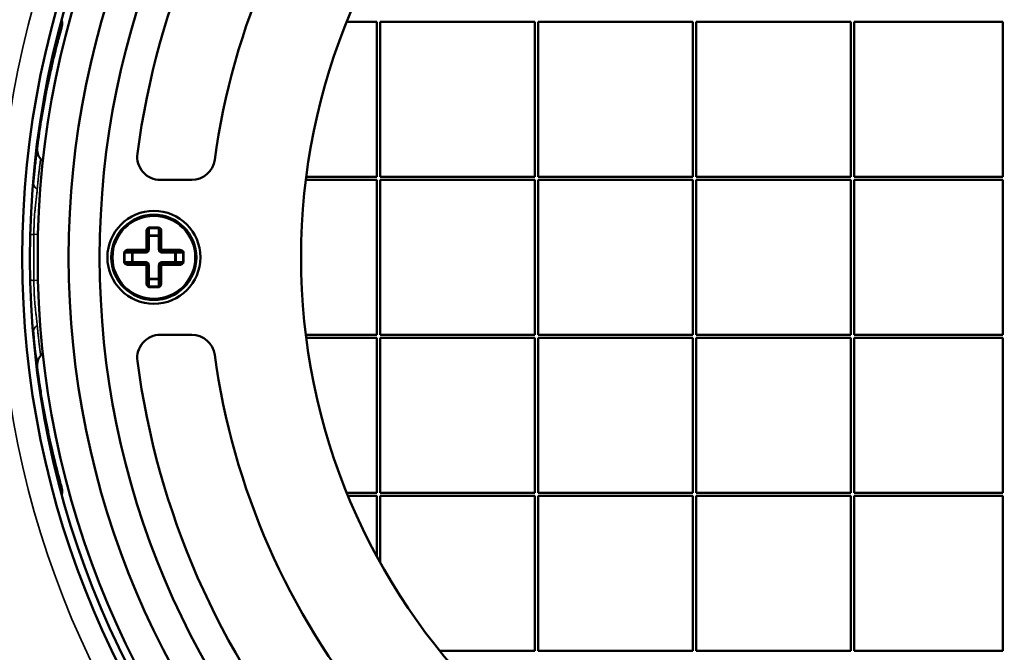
# Model space of a CAD drawing. Header units: millimetres. Extents: x 38 to 2514, y 38 to 1622.
# Tile 54 of 244: x 1016 to 1080, y 305 to 346. Entities that reach past the tile are written whole.
import ezdxf

# ---------------------------------------------------------------- set-up
doc = ezdxf.new("R2010")
doc.units = ezdxf.units.MM
doc.header["$LTSCALE"] = 7.692308
doc.layers.add('Visible (ISO)', color=7, linetype='Continuous', lineweight=50)
doc.layers.add('Visible Narrow (ISO)', color=7, linetype='Continuous', lineweight=35)

msp = doc.modelspace()

# ---------------------------------------------------------------- linework, layer by layer
at = {"layer": 'Visible (ISO)'}
for p, q in [((1037.076, 345.988), (1039.015, 345.988)), ((1039.015, 345.988), (1039.015, 335.988)), ((1039.215, 335.988), (1039.215, 345.988)), ((1039.215, 345.988), (1049.215, 345.988)), ((1049.215, 345.988), (1049.215, 335.988)), ((1049.415, 335.988), (1049.415, 345.988)), ((1049.415, 345.988), (1059.415, 345.988)), ((1059.415, 345.988), (1059.415, 335.988)), ((1059.615, 335.988), (1059.615, 345.988)), ((1059.615, 345.988), (1069.615, 345.988)), ((1069.615, 345.988), (1069.615, 335.988)), ((1069.815, 335.988), (1069.815, 345.988)), ((1069.815, 345.988), (1079.415, 345.988)), ((1079.415, 345.988), (1079.415, 335.988)), ((1017.448, 336.961), (1017.31, 337.125)), ((1025.04, 335.788), (1027.058, 335.788)), ((1034.425, 335.788), (1039.015, 335.788)), ((1039.015, 335.988), (1034.451, 335.988)), ((1039.015, 335.788), (1039.015, 325.788)), ((1049.215, 335.988), (1039.215, 335.988)), ((1039.215, 325.788), (1039.215, 335.788)), ((1039.215, 335.788), (1049.215, 335.788)), ((1049.215, 335.788), (1049.215, 325.788)), ((1059.415, 335.988), (1049.415, 335.988)), ((1049.415, 325.788), (1049.415, 335.788)), ((1049.415, 335.788), (1059.415, 335.788)), ((1059.415, 335.788), (1059.415, 325.788)), ((1069.615, 335.988), (1059.615, 335.988)), ((1059.615, 325.788), (1059.615, 335.788)), ((1059.615, 335.788), (1069.615, 335.788)), ((1069.615, 335.788), (1069.615, 325.788)), ((1079.415, 335.988), (1069.815, 335.988)), ((1069.815, 325.788), (1069.815, 335.788)), ((1069.815, 335.788), (1079.415, 335.788)), ((1079.415, 335.788), (1079.415, 325.788)), ((1024.215, 331.288), (1024.215, 332.447)), ((1025.015, 332.447), (1025.015, 331.288)), ((1022.957, 331.188), (1024.115, 331.188)), ((1025.115, 331.188), (1026.274, 331.188)), ((1024.115, 330.388), (1022.957, 330.388)), ((1024.215, 329.13), (1024.215, 330.288)), ((1025.015, 330.288), (1025.015, 329.13)), ((1026.274, 330.388), (1025.115, 330.388)), ((1027.058, 325.788), (1025.04, 325.788)), ((1039.015, 325.788), (1034.425, 325.788)), ((1034.451, 325.588), (1039.015, 325.588)), ((1039.015, 325.588), (1039.015, 315.588)), ((1049.215, 325.788), (1039.215, 325.788)), ((1039.215, 315.588), (1039.215, 325.588)), ((1039.215, 325.588), (1049.215, 325.588)), ((1049.215, 325.588), (1049.215, 315.588)), ((1059.415, 325.788), (1049.415, 325.788)), ((1049.415, 315.588), (1049.415, 325.588)), ((1049.415, 325.588), (1059.415, 325.588)), ((1059.415, 325.588), (1059.415, 315.588)), ((1069.615, 325.788), (1059.615, 325.788)), ((1059.615, 315.588), (1059.615, 325.588)), ((1059.615, 325.588), (1069.615, 325.588)), ((1069.615, 325.588), (1069.615, 315.588)), ((1079.415, 325.788), (1069.815, 325.788)), ((1069.815, 315.588), (1069.815, 325.588)), ((1069.815, 325.588), (1079.415, 325.588)), ((1079.415, 325.588), (1079.415, 315.588)), ((1017.448, 324.615), (1017.31, 324.451)), ((1039.015, 315.588), (1037.076, 315.588)), ((1037.158, 315.388), (1039.015, 315.388)), ((1039.015, 315.388), (1039.015, 311.478)), ((1049.215, 315.588), (1039.215, 315.588)), ((1039.215, 311.114), (1039.215, 315.388)), ((1039.215, 315.388), (1049.215, 315.388)), ((1049.215, 315.388), (1049.215, 305.388)), ((1059.415, 315.588), (1049.415, 315.588)), ((1049.415, 305.388), (1049.415, 315.388)), ((1049.415, 315.388), (1059.415, 315.388)), ((1059.415, 315.388), (1059.415, 305.388)), ((1069.615, 315.588), (1059.615, 315.588)), ((1059.615, 305.388), (1059.615, 315.388)), ((1059.615, 315.388), (1069.615, 315.388)), ((1069.615, 315.388), (1069.615, 305.388)), ((1079.415, 315.588), (1069.815, 315.588)), ((1069.815, 305.388), (1069.815, 315.388)), ((1069.815, 315.388), (1079.415, 315.388)), ((1079.415, 315.388), (1079.415, 305.388)), ((1049.215, 305.388), (1043.07, 305.388)), ((1059.415, 305.388), (1049.415, 305.388)), ((1069.615, 305.388), (1059.615, 305.388)), ((1079.415, 305.388), (1069.815, 305.388))]:
    msp.add_line(p, q, dxfattribs=at)
for centre, radius in [((1074.615, 330.788), 92.202), ((1074.615, 330.788), 58.5), ((1074.615, 330.788), 57.5), ((1074.615, 330.788), 55.5), ((1074.615, 330.788), 53.5), ((1074.615, 330.788), 40.5), ((1024.615, 330.788), 3), ((1024.615, 330.788), 2.75)]:
    msp.add_circle(centre, radius, dxfattribs=at)
for centre, radius, start, end in [((1074.615, 330.788), 58, 90.14818, 89.85182), ((1074.615, 330.788), 51.5, 140.16361, 172.53041), ((1074.615, 330.788), 46.5, 140.37938, 172.21729), ((1018.076, 337.769), 1, 174.35277, 220.03541), ((1025.04, 337.288), 1.5, 172.53041, 270), ((1027.058, 337.288), 1.5, 270, 352.21729), ((1024.615, 330.788), 1.75, 106.5867, 106.58706), ((1024.115, 331.288), 0.1, 270, 0), ((1025.115, 331.288), 0.1, 180, 270), ((1024.616, 330.788), 1.75, 16.5867, 16.58706), ((1024.615, 330.788), 1.75, 196.5867, 196.58706), ((1024.115, 330.288), 0.1, 0, 90), ((1025.115, 330.288), 0.1, 90, 180), ((1024.615, 330.788), 1.75, 286.5867, 286.58706), ((1025.04, 324.288), 1.5, 90, 187.46959), ((1027.058, 324.288), 1.5, 7.78271, 90), ((1018.076, 323.808), 1, 139.96469, 185.38614), ((1074.615, 330.788), 46.5, 187.78271, 219.62062), ((1074.615, 330.788), 51.5, 187.46959, 219.83639)]:
    msp.add_arc(centre, radius, start, end, dxfattribs=at)
for points, knots in [([(1018.666, 346.074), (1018.67, 346.062), (1018.673, 346.049), (1018.693, 345.964), (1018.699, 345.888), (1018.691, 345.796), (1018.689, 345.777), (1018.684, 345.746), (1018.681, 345.732), (1018.677, 345.715), (1018.676, 345.711), (1018.674, 345.705), (1018.674, 345.703), (1018.673, 345.699), (1018.673, 345.698), (1018.672, 345.695), (1018.672, 345.694), (1018.671, 345.692), (1018.671, 345.691), (1018.671, 345.69), (1018.67, 345.689), (1018.67, 345.688), (1018.67, 345.687), (1018.67, 345.686), (1018.669, 345.686), (1018.669, 345.683), (1018.668, 345.68), (1018.663, 345.664), (1018.657, 345.641), (1018.619, 345.503), (1018.561, 345.296), (1018.471, 344.956), (1018.461, 344.921), (1018.452, 344.884)], [0.085598, 0.085598, 0.085598, 0.085598, 0.0895244, 0.0895244, 0.1118289, 0.1118289, 0.1173347, 0.1173347, 0.1214642, 0.1214642, 0.1227339, 0.1227339, 0.1233518, 0.1233518, 0.1239163, 0.1239163, 0.1244818, 0.1244818, 0.1256144, 0.1256144, 0.1268829, 0.1268829, 0.1306858, 0.1306858, 0.1420859, 0.1420859, 0.1762864, 0.1762864, 0.27894, 0.27894, 0.5883889, 0.5883889, 0.6233243, 0.6233243, 0.6233243, 0.6233243]), ([(1018.669, 345.684), (1018.662, 345.66), (1018.664, 345.667), (1018.634, 345.557), (1018.61, 345.471), (1018.486, 345.017), (1018.322, 344.408), (1018.036, 343.205), (1017.941, 342.788), (1017.811, 342.178), (1017.778, 342.022), (1017.734, 341.807), (1017.723, 341.753), (1017.602, 341.15), (1017.49, 340.55), (1017.356, 339.754), (1017.33, 339.593), (1017.295, 339.37), (1017.285, 339.308), (1017.274, 339.235), (1017.272, 339.224), (1017.27, 339.211), (1017.27, 339.21), (1017.27, 339.208), (1017.27, 339.208), (1017.27, 339.207), (1017.27, 339.207), (1017.27, 339.207), (1017.27, 339.207), (1017.27, 339.207)], [0, 0, 0, 0, 0.170797, 0.170797, 0.339402, 0.339402, 0.836314, 0.836314, 1.057979, 1.057979, 1.131697, 1.131697, 1.156263, 1.156263, 1.402719, 1.402719, 1.463513, 1.463513, 1.486307, 1.486307, 1.490581, 1.490581, 1.490965, 1.490965, 1.491157, 1.491157, 1.491205, 1.491205, 1.491219, 1.491219, 1.491219, 1.491219]), ([(1018.452, 344.884), (1018.45, 344.877), (1018.395, 344.668), (1018.329, 344.414), (1018.263, 344.146), (1018.26, 344.134)], [0.69829711, 0.69829711, 0.69829711, 0.69829711, 0.7, 0.75, 0.75231534, 0.75231534, 0.75231534, 0.75231534]), ([(1017.876, 342.484), (1017.813, 342.191), (1017.689, 341.598), (1017.495, 340.58), (1017.345, 339.699), (1017.27, 339.207)], [0.8501057, 0.8501057, 0.8501057, 0.8501057, 0.9, 0.95, 1, 1, 1, 1]), ([(1017.149, 338.38), (1017.148, 338.376), (1017.147, 338.371), (1017.147, 338.367), (1017.112, 338.115), (1017.078, 337.858), (1017.046, 337.595), (1017.041, 337.56), (1017.037, 337.524), (1017.032, 337.488), (1017.032, 337.487), (1017.032, 337.485), (1017.032, 337.484)], [0.2460462, 0.2460462, 0.2460462, 0.2460462, 0.25, 0.25, 0.25, 0.4700811, 0.4700811, 0.4700811, 0.5, 0.5, 0.5, 0.501121, 0.501121, 0.501121, 0.501121]), ([(1017.084, 337.896), (1017.084, 337.896), (1017.084, 337.896), (1017.084, 337.895), (1017.084, 337.895), (1017.083, 337.893), (1017.083, 337.892), (1017.083, 337.889), (1017.083, 337.888), (1017.082, 337.886), (1017.082, 337.885), (1017.082, 337.878), (1017.081, 337.873), (1017.08, 337.867)], [0.013006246, 0.013006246, 0.013006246, 0.013006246, 0.015645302, 0.015645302, 0.018322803, 0.018322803, 0.01980054, 0.01980054, 0.020328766, 0.020328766, 0.020819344, 0.020819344, 0.022521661, 0.022521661, 0.022521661, 0.022521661]), ([(1017.084, 337.896), (1017.084, 337.896), (1017.084, 337.896), (1017.084, 337.895), (1017.084, 337.895), (1017.083, 337.894), (1017.083, 337.893), (1017.083, 337.89), (1017.083, 337.889), (1017.082, 337.886), (1017.082, 337.885), (1017.081, 337.877), (1017.081, 337.869), (1017.08, 337.862)], [0.014760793, 0.014760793, 0.014760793, 0.014760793, 0.016883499, 0.016883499, 0.019772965, 0.019772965, 0.021363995, 0.021363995, 0.021954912, 0.021954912, 0.022539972, 0.022539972, 0.024630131, 0.024630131, 0.024630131, 0.024630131]), ([(1016.929, 336.576), (1016.929, 336.574), (1016.928, 336.572), (1016.928, 336.569), (1016.898, 336.287), (1016.871, 336.001), (1016.845, 335.711), (1016.842, 335.68), (1016.839, 335.65), (1016.836, 335.619)], [0.7480947, 0.7480947, 0.7480947, 0.7480947, 0.75, 0.75, 0.75, 0.9763034, 0.9763034, 0.9763034, 1, 1, 1, 1]), ([(1017.08, 323.714), (1017.08, 323.71), (1017.081, 323.707), (1017.081, 323.7), (1017.082, 323.697), (1017.082, 323.693), (1017.082, 323.691), (1017.083, 323.688), (1017.083, 323.687), (1017.083, 323.685), (1017.083, 323.685), (1017.083, 323.684), (1017.083, 323.683), (1017.084, 323.682), (1017.084, 323.681), (1017.084, 323.681), (1017.084, 323.681), (1017.084, 323.681)], [0, 0, 0, 0, 0.001135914, 0.001135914, 0.001990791, 0.001990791, 0.002607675, 0.002607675, 0.003183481, 0.003183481, 0.003714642, 0.003714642, 0.004605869, 0.004605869, 0.006588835, 0.006588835, 0.009882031, 0.009882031, 0.009882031, 0.009882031]), ([(1017.215, 322.729), (1017.263, 322.41), (1017.314, 322.08), (1017.37, 321.743), (1017.37, 321.743)], [0.15752707, 0.15752707, 0.15752707, 0.15752707, 0.2, 0.20005039, 0.20005039, 0.20005039, 0.20005039]), ([(1017.37, 321.743), (1017.582, 320.462), (1017.816, 319.334), (1018.225, 317.549), (1018.405, 316.866), (1018.576, 316.228), (1018.618, 316.076), (1018.655, 315.943), (1018.663, 315.913), (1018.668, 315.897), (1018.668, 315.895), (1018.669, 315.894), (1018.669, 315.893), (1018.669, 315.893), (1018.669, 315.893), (1018.669, 315.893), (1018.669, 315.893), (1018.669, 315.893), (1018.669, 315.893), (1018.669, 315.893), (1018.669, 315.893), (1018.669, 315.893), (1018.669, 315.893), (1018.669, 315.893)], [0, 0, 0, 0, 0.491252, 0.491252, 0.978553, 0.978553, 1.219071, 1.219071, 1.338865, 1.338865, 1.36131, 1.36131, 1.369726, 1.369726, 1.371304, 1.371304, 1.372062, 1.372062, 1.372251, 1.372251, 1.372346, 1.372346, 1.372358, 1.372358, 1.372358, 1.372358]), ([(1018.669, 315.893), (1018.669, 315.892), (1018.669, 315.891), (1018.67, 315.889), (1018.67, 315.889), (1018.67, 315.887), (1018.671, 315.887), (1018.672, 315.883), (1018.672, 315.882), (1018.672, 315.88), (1018.673, 315.878), (1018.674, 315.875), (1018.674, 315.873), (1018.677, 315.863), (1018.679, 315.855), (1018.684, 315.831), (1018.686, 315.814), (1018.693, 315.765), (1018.695, 315.732), (1018.695, 315.632), (1018.685, 315.566), (1018.666, 315.502)], [1.44439544, 1.44439544, 1.44439544, 1.44439544, 1.46093464, 1.46093464, 1.46590091, 1.46590091, 1.4684377, 1.4684377, 1.46906642, 1.46906642, 1.46969686, 1.46969686, 1.47032052, 1.47032052, 1.47280943, 1.47280943, 1.47777627, 1.47777627, 1.48772767, 1.48772767, 1.5075667, 1.5075667, 1.5075667, 1.5075667])]:
    msp.add_open_spline(points, degree=3, knots=knots, dxfattribs=at)
for points in [[(1018.645, 345.6), (1018.613, 345.482), (1018.546, 345.24), (1018.452, 344.884)], [(1018.26, 344.134), (1018.146, 343.677), (1018.014, 343.122), (1017.876, 342.484)], [(1017.27, 339.207), (1017.228, 338.938), (1017.188, 338.662), (1017.149, 338.38)], [(1017.032, 337.484), (1016.996, 337.187), (1016.961, 336.884), (1016.929, 336.576)], [(1016.836, 325.957), (1016.936, 324.822), (1017.068, 323.73), (1017.215, 322.729)]]:
    msp.add_open_spline(points, degree=3, dxfattribs=at)
at = {"layer": 'Visible Narrow (ISO)'}
for p, q in [((1024.115, 331.288), (1024.115, 332.447)), ((1024.215, 332.447), (1024.115, 332.447)), ((1024.315, 332.73), (1024.915, 332.73)), ((1024.315, 332.659), (1024.315, 332.73)), ((1024.315, 332.659), (1024.915, 332.659)), ((1024.315, 332.659), (1024.315, 332.218)), ((1024.915, 332.659), (1024.915, 332.73)), ((1024.915, 332.218), (1024.915, 332.659)), ((1025.015, 332.447), (1025.115, 332.447)), ((1025.115, 332.447), (1025.115, 331.288)), ((1017.134, 332.269), (1016.876, 332.277)), ((1024.315, 332.147), (1024.215, 332.147)), ((1024.315, 332.147), (1024.315, 332.218)), ((1024.315, 332.218), (1024.915, 332.218)), ((1024.315, 332.147), (1024.915, 332.147)), ((1024.315, 331.288), (1024.315, 332.147)), ((1024.915, 332.147), (1024.915, 332.218)), ((1024.915, 332.147), (1024.915, 331.288)), ((1024.915, 332.147), (1025.015, 332.147)), ((1022.957, 331.288), (1024.115, 331.288)), ((1022.957, 331.188), (1022.957, 331.288)), ((1023.257, 331.088), (1023.257, 331.188)), ((1024.115, 331.188), (1024.115, 331.288)), ((1024.215, 331.288), (1024.115, 331.288)), ((1024.115, 331.088), (1024.115, 331.188)), ((1024.315, 331.288), (1024.215, 331.288)), ((1024.915, 331.288), (1025.015, 331.288)), ((1025.015, 331.288), (1025.115, 331.288)), ((1025.115, 331.288), (1026.274, 331.288)), ((1025.115, 331.188), (1025.115, 331.288)), ((1025.115, 331.088), (1025.115, 331.188)), ((1025.974, 331.088), (1025.974, 331.188)), ((1026.274, 331.188), (1026.274, 331.288)), ((1022.674, 330.488), (1022.674, 331.088)), ((1022.745, 331.088), (1022.674, 331.088)), ((1022.745, 330.488), (1022.745, 331.088)), ((1023.186, 331.088), (1022.745, 331.088)), ((1023.186, 330.488), (1023.186, 331.088)), ((1023.257, 331.088), (1023.186, 331.088)), ((1023.257, 331.088), (1024.115, 331.088)), ((1023.257, 330.488), (1023.257, 331.088)), ((1025.115, 331.088), (1025.974, 331.088)), ((1025.974, 331.088), (1025.974, 330.488)), ((1025.974, 331.088), (1026.045, 331.088)), ((1026.486, 331.088), (1026.045, 331.088)), ((1026.045, 331.088), (1026.045, 330.488)), ((1026.486, 331.088), (1026.557, 331.088)), ((1026.486, 331.088), (1026.486, 330.488)), ((1026.557, 331.088), (1026.557, 330.488)), ((1022.745, 330.488), (1022.674, 330.488)), ((1022.745, 330.488), (1023.186, 330.488)), ((1022.957, 330.388), (1022.957, 330.288)), ((1024.115, 330.288), (1022.957, 330.288)), ((1023.257, 330.488), (1023.186, 330.488)), ((1024.115, 330.488), (1023.257, 330.488)), ((1023.257, 330.488), (1023.257, 330.388)), ((1024.115, 330.488), (1024.115, 330.388)), ((1024.115, 330.388), (1024.115, 330.288)), ((1024.115, 329.13), (1024.115, 330.288)), ((1024.215, 330.288), (1024.115, 330.288)), ((1024.315, 330.288), (1024.215, 330.288)), ((1024.315, 329.43), (1024.315, 330.288)), ((1024.915, 330.288), (1024.915, 329.43)), ((1024.915, 330.288), (1025.015, 330.288)), ((1025.015, 330.288), (1025.115, 330.288)), ((1025.974, 330.488), (1025.115, 330.488)), ((1025.115, 330.488), (1025.115, 330.388)), ((1025.115, 330.388), (1025.115, 330.288)), ((1026.274, 330.288), (1025.115, 330.288)), ((1025.115, 330.288), (1025.115, 329.13)), ((1025.974, 330.488), (1025.974, 330.388)), ((1025.974, 330.488), (1026.045, 330.488)), ((1026.045, 330.488), (1026.486, 330.488)), ((1026.274, 330.388), (1026.274, 330.288)), ((1026.486, 330.488), (1026.557, 330.488)), ((1017.134, 329.307), (1016.876, 329.3)), ((1024.315, 329.43), (1024.215, 329.43)), ((1024.915, 329.43), (1024.315, 329.43)), ((1024.315, 329.43), (1024.315, 329.359)), ((1024.915, 329.359), (1024.315, 329.359)), ((1024.315, 329.359), (1024.315, 328.918)), ((1024.915, 329.43), (1025.015, 329.43)), ((1024.915, 329.43), (1024.915, 329.359)), ((1024.915, 328.918), (1024.915, 329.359)), ((1024.215, 329.13), (1024.115, 329.13)), ((1024.915, 328.918), (1024.315, 328.918)), ((1024.315, 328.918), (1024.315, 328.847)), ((1024.915, 328.847), (1024.315, 328.847)), ((1024.915, 328.918), (1024.915, 328.847)), ((1025.015, 329.13), (1025.115, 329.13))]:
    msp.add_line(p, q, dxfattribs=at)
for centre, radius in [((1074.615, 330.788), 91.64), ((1074.615, 330.788), 78.5), ((1074.615, 330.788), 60), ((1024.615, 330.788), 2.65)]:
    msp.add_circle(centre, radius, dxfattribs=at)
for centre, start, end in [((1024.115, 331.288), 270, 0), ((1025.115, 331.288), 180, 270), ((1024.115, 330.288), 0, 90), ((1025.115, 330.288), 90, 180)]:
    msp.add_arc(centre, 0.2, start, end, dxfattribs=at)
for centre, major_axis, ratio, start_param, end_param in [((1016.578, 339.313), (0.692, -0.107), 0.563319, 0, 0.34117), ((1017.833, 335.532), (-0.996, 0.087), 0.59361, 0.000001, 0.776288), ((1024.915, 332.447), (0, 0.283), 0.707153, 4.711423, 6.282861), ((1024.915, 332.447), (0, 0.212), 0.471453, 4.713958, 6.283271), ((1017.601, 332.258), (-1, -0.004), 0.031116, 5.523492, 6.024489), ((1024.315, 332.147), (-0.1, 0), 0.707107, 4.712389, 6.283185), ((1024.915, 332.147), (0.1, 0), 0.707107, 0, 1.570796), ((1022.957, 331.088), (-0.283, 0), 0.707153, 4.711423, 6.282861), ((1022.957, 331.088), (-0.212, 0), 0.471453, 4.713958, 6.283271), ((1023.257, 331.088), (0, 0.1), 0.707107, 0, 1.570796), ((1025.974, 331.088), (0, 0.1), 0.707107, 4.712389, 6.283185), ((1023.257, 330.488), (0, -0.1), 0.707107, 4.712389, 6.283185), ((1025.974, 330.488), (0, -0.1), 0.707107, 0, 1.570796), ((1026.274, 330.488), (-0.283, 0), 0.707153, 1.56983, 3.141268), ((1026.274, 330.488), (-0.212, 0), 0.471453, 1.572365, 3.141678), ((1017.601, 329.318), (-1, 0.004), 0.031449, 0.258698, 0.759693), ((1024.315, 329.43), (-0.1, 0), 0.707107, 0, 1.570796), ((1024.915, 329.43), (0.1, 0), 0.707107, 4.712389, 6.283185), ((1024.315, 329.13), (0, 0.283), 0.707153, 1.56983, 3.141268), ((1024.316, 329.13), (0, 0.212), 0.471453, 1.572365, 3.141678), ((1017.833, 326.044), (-0.996, -0.087), 0.593717, 5.506903, 6.283185)]:
    msp.add_ellipse(centre, major_axis=major_axis, ratio=ratio, start_param=start_param, end_param=end_param, dxfattribs=at)
for points, knots in [([(1017.31, 337.125), (1017.309, 337.126), (1017.308, 337.119), (1017.306, 337.107), (1017.304, 337.097), (1017.302, 337.082), (1017.299, 337.065), (1017.299, 337.061), (1017.298, 337.057), (1017.297, 337.053), (1017.294, 337.03), (1017.29, 337.001), (1017.285, 336.968), (1017.28, 336.934), (1017.275, 336.896), (1017.269, 336.852), (1017.264, 336.813), (1017.258, 336.769), (1017.252, 336.721), (1017.251, 336.716), (1017.251, 336.711), (1017.25, 336.706), (1017.243, 336.653), (1017.236, 336.594), (1017.228, 336.531), (1017.22, 336.468), (1017.212, 336.4), (1017.204, 336.328), (1017.195, 336.255), (1017.186, 336.178), (1017.177, 336.097), (1017.169, 336.026), (1017.161, 335.952), (1017.153, 335.873), (1017.152, 335.862), (1017.151, 335.851), (1017.15, 335.84), (1017.142, 335.77), (1017.135, 335.695), (1017.126, 335.614), (1017.124, 335.591), (1017.122, 335.567), (1017.119, 335.542), (1017.109, 335.433), (1017.097, 335.312), (1017.086, 335.18)], [0, 0, 0, 0, 0.0909091, 0.0909091, 0.0909091, 0.1662165, 0.1662165, 0.1662165, 0.1818182, 0.1818182, 0.1818182, 0.2727273, 0.2727273, 0.2727273, 0.3636364, 0.3636364, 0.3636364, 0.4459098, 0.4459098, 0.4459098, 0.4545455, 0.4545455, 0.4545455, 0.5454545, 0.5454545, 0.5454545, 0.6363636, 0.6363636, 0.6363636, 0.7272727, 0.7272727, 0.7272727, 0.8072066, 0.8072066, 0.8072066, 0.8181818, 0.8181818, 0.8181818, 0.8886948, 0.8886948, 0.8886948, 0.9090909, 0.9090909, 0.9090909, 1, 1, 1, 1]), ([(1016.836, 335.619), (1016.829, 335.532), (1016.821, 335.447), (1016.81, 335.322), (1016.807, 335.282), (1016.796, 335.159), (1016.788, 335.079), (1016.778, 334.962), (1016.775, 334.925), (1016.765, 334.812), (1016.759, 334.738), (1016.749, 334.629), (1016.746, 334.592), (1016.737, 334.486), (1016.732, 334.417), (1016.724, 334.324), (1016.722, 334.297), (1016.72, 334.271)], [0, 0, 0, 0, 0.0670016, 0.0670016, 0.1, 0.1, 0.1675327, 0.1675327, 0.2, 0.2, 0.266061, 0.266061, 0.3, 0.3, 0.3656683, 0.3656683, 0.3917319, 0.3917319, 0.3917319, 0.3917319]), ([(1017.086, 335.18), (1017.076, 335.075), (1017.066, 334.972), (1017.055, 334.871), (1017.048, 334.807), (1017.041, 334.743), (1017.034, 334.681), (1017.03, 334.646), (1017.026, 334.612), (1017.022, 334.578), (1017.015, 334.516), (1017.008, 334.454), (1017.001, 334.394), (1016.997, 334.362), (1016.994, 334.33), (1016.99, 334.298), (1016.983, 334.237), (1016.977, 334.177), (1016.97, 334.119), (1016.967, 334.09), (1016.964, 334.062), (1016.961, 334.033), (1016.957, 333.99), (1016.952, 333.948), (1016.948, 333.905), (1016.944, 333.863), (1016.94, 333.821), (1016.936, 333.778), (1016.93, 333.718), (1016.925, 333.658), (1016.92, 333.597), (1016.918, 333.57), (1016.916, 333.543), (1016.914, 333.516), (1016.909, 333.448), (1016.904, 333.379), (1016.9, 333.309), (1016.898, 333.286), (1016.897, 333.264), (1016.896, 333.241), (1016.893, 333.191), (1016.89, 333.139), (1016.888, 333.087), (1016.886, 333.042), (1016.884, 332.997), (1016.883, 332.95), (1016.88, 332.86), (1016.878, 332.767), (1016.876, 332.668), (1016.876, 332.656), (1016.876, 332.645), (1016.876, 332.633), (1016.875, 332.575), (1016.875, 332.516), (1016.875, 332.454), (1016.875, 332.396), (1016.875, 332.337), (1016.876, 332.277)], [0, 0, 0, 0, 0.1, 0.1, 0.1, 0.164392, 0.164392, 0.164392, 0.2, 0.2, 0.2, 0.265017, 0.265017, 0.265017, 0.3, 0.3, 0.3, 0.367087, 0.367087, 0.367087, 0.4, 0.4, 0.4, 0.45, 0.45, 0.45, 0.5, 0.5, 0.5, 0.569664, 0.569664, 0.569664, 0.6, 0.6, 0.6, 0.675793, 0.675793, 0.675793, 0.7, 0.7, 0.7, 0.753584, 0.753584, 0.753584, 0.8, 0.8, 0.8, 0.889524, 0.889524, 0.889524, 0.9, 0.9, 0.9, 0.951561, 0.951561, 0.951561, 1, 1, 1, 1]), ([(1024.215, 332.447), (1024.215, 332.455), (1024.216, 332.462), (1024.216, 332.479), (1024.217, 332.487), (1024.219, 332.505), (1024.22, 332.513), (1024.223, 332.527), (1024.224, 332.533), (1024.227, 332.548), (1024.23, 332.557), (1024.233, 332.569), (1024.235, 332.572), (1024.239, 332.585), (1024.243, 332.593), (1024.247, 332.602), (1024.248, 332.604), (1024.253, 332.613), (1024.257, 332.619), (1024.262, 332.626), (1024.263, 332.627), (1024.264, 332.629), (1024.264, 332.629), (1024.268, 332.634), (1024.272, 332.638), (1024.277, 332.643), (1024.279, 332.645), (1024.282, 332.646), (1024.282, 332.647), (1024.286, 332.65), (1024.29, 332.652), (1024.295, 332.654), (1024.297, 332.655), (1024.299, 332.656), (1024.3, 332.657), (1024.306, 332.658), (1024.311, 332.659), (1024.315, 332.659)], [0, 0, 0, 0, 0.056254, 0.056254, 0.125, 0.125, 0.196476, 0.196476, 0.25, 0.25, 0.336799, 0.336799, 0.375, 0.375, 0.477123, 0.477123, 0.5, 0.5, 0.598457, 0.598457, 0.617452, 0.617452, 0.625, 0.625, 0.705111, 0.705111, 0.75, 0.75, 0.75776, 0.75776, 0.837239, 0.837239, 0.875, 0.875, 0.898094, 0.898094, 1, 1, 1, 1]), ([(1016.876, 332.277), (1016.876, 332.169), (1016.876, 332.061), (1016.876, 331.956), (1016.876, 331.857), (1016.876, 331.76), (1016.876, 331.662), (1016.876, 331.656), (1016.876, 331.65), (1016.876, 331.643), (1016.876, 331.539), (1016.875, 331.434), (1016.875, 331.33), (1016.875, 331.225), (1016.875, 331.121), (1016.875, 331.017), (1016.875, 330.912), (1016.875, 330.807), (1016.875, 330.702), (1016.875, 330.597), (1016.875, 330.491), (1016.875, 330.383), (1016.875, 330.274), (1016.875, 330.163), (1016.876, 330.049), (1016.876, 329.934), (1016.876, 329.815), (1016.876, 329.69), (1016.876, 329.566), (1016.876, 329.435), (1016.876, 329.299)], [0.0000093, 0.0000093, 0.0000093, 0.0000093, 0.1111111, 0.1111111, 0.1111111, 0.2154521, 0.2154521, 0.2154521, 0.2222222, 0.2222222, 0.2222222, 0.3333333, 0.3333333, 0.3333333, 0.4444444, 0.4444444, 0.4444444, 0.5555556, 0.5555556, 0.5555556, 0.6666667, 0.6666667, 0.6666667, 0.7777778, 0.7777778, 0.7777778, 0.8888889, 0.8888889, 0.8888889, 1, 1, 1, 1]), ([(1026.274, 331.188), (1026.282, 331.188), (1026.289, 331.188), (1026.306, 331.187), (1026.315, 331.186), (1026.332, 331.185), (1026.34, 331.183), (1026.354, 331.181), (1026.36, 331.18), (1026.375, 331.176), (1026.384, 331.174), (1026.396, 331.17), (1026.399, 331.169), (1026.412, 331.165), (1026.42, 331.161), (1026.43, 331.156), (1026.431, 331.155), (1026.44, 331.151), (1026.446, 331.147), (1026.453, 331.142), (1026.454, 331.141), (1026.456, 331.14), (1026.456, 331.139), (1026.461, 331.136), (1026.465, 331.132), (1026.47, 331.126), (1026.472, 331.124), (1026.474, 331.122), (1026.474, 331.122), (1026.477, 331.118), (1026.479, 331.114), (1026.482, 331.109), (1026.482, 331.107), (1026.483, 331.104), (1026.484, 331.103), (1026.485, 331.098), (1026.486, 331.093), (1026.486, 331.088)], [0, 0, 0, 0, 0.056254, 0.056254, 0.125, 0.125, 0.196476, 0.196476, 0.25, 0.25, 0.336799, 0.336799, 0.375, 0.375, 0.477123, 0.477123, 0.5, 0.5, 0.598457, 0.598457, 0.617452, 0.617452, 0.625, 0.625, 0.705111, 0.705111, 0.75, 0.75, 0.75776, 0.75776, 0.837239, 0.837239, 0.875, 0.875, 0.898094, 0.898094, 1, 1, 1, 1]), ([(1022.957, 330.388), (1022.949, 330.388), (1022.941, 330.388), (1022.925, 330.389), (1022.916, 330.39), (1022.899, 330.392), (1022.891, 330.393), (1022.876, 330.396), (1022.871, 330.397), (1022.856, 330.4), (1022.847, 330.403), (1022.835, 330.406), (1022.832, 330.407), (1022.819, 330.412), (1022.811, 330.416), (1022.801, 330.42), (1022.8, 330.421), (1022.791, 330.426), (1022.784, 330.43), (1022.778, 330.435), (1022.777, 330.436), (1022.775, 330.437), (1022.775, 330.437), (1022.77, 330.441), (1022.766, 330.444), (1022.761, 330.45), (1022.759, 330.452), (1022.757, 330.454), (1022.757, 330.455), (1022.754, 330.459), (1022.752, 330.462), (1022.749, 330.468), (1022.748, 330.469), (1022.747, 330.472), (1022.747, 330.473), (1022.745, 330.479), (1022.745, 330.484), (1022.745, 330.488)], [0, 0, 0, 0, 0.056254, 0.056254, 0.125, 0.125, 0.196476, 0.196476, 0.25, 0.25, 0.336799, 0.336799, 0.375, 0.375, 0.477123, 0.477123, 0.5, 0.5, 0.598457, 0.598457, 0.617452, 0.617452, 0.625, 0.625, 0.705111, 0.705111, 0.75, 0.75, 0.75776, 0.75776, 0.837239, 0.837239, 0.875, 0.875, 0.898094, 0.898094, 1, 1, 1, 1]), ([(1016.876, 329.299), (1016.875, 329.171), (1016.875, 329.045), (1016.876, 328.923), (1016.877, 328.819), (1016.88, 328.719), (1016.883, 328.619), (1016.884, 328.601), (1016.884, 328.583), (1016.885, 328.565), (1016.888, 328.485), (1016.892, 328.406), (1016.896, 328.326), (1016.898, 328.287), (1016.901, 328.248), (1016.903, 328.209), (1016.911, 328.09), (1016.92, 327.971), (1016.931, 327.853), (1016.936, 327.79), (1016.942, 327.727), (1016.949, 327.665), (1016.95, 327.65), (1016.952, 327.635), (1016.953, 327.62), (1016.957, 327.58), (1016.961, 327.541), (1016.965, 327.502), (1016.978, 327.386), (1016.991, 327.269), (1017.005, 327.15), (1017.016, 327.054), (1017.027, 326.957), (1017.038, 326.856), (1017.041, 326.833), (1017.043, 326.81), (1017.046, 326.786), (1017.06, 326.66), (1017.074, 326.53), (1017.086, 326.397)], [0.000008, 0.000008, 0.000008, 0.000008, 0.125, 0.125, 0.125, 0.2307809, 0.2307809, 0.2307809, 0.25, 0.25, 0.25, 0.3341571, 0.3341571, 0.3341571, 0.375, 0.375, 0.375, 0.5, 0.5, 0.5, 0.5669164, 0.5669164, 0.5669164, 0.5829357, 0.5829357, 0.5829357, 0.625, 0.625, 0.625, 0.75, 0.75, 0.75, 0.8513785, 0.8513785, 0.8513785, 0.875, 0.875, 0.875, 1, 1, 1, 1]), ([(1025.015, 329.13), (1025.015, 329.122), (1025.015, 329.114), (1025.014, 329.098), (1025.014, 329.089), (1025.012, 329.072), (1025.01, 329.063), (1025.008, 329.049), (1025.007, 329.043), (1025.003, 329.029), (1025.001, 329.02), (1024.997, 329.008), (1024.996, 329.005), (1024.992, 328.992), (1024.988, 328.984), (1024.983, 328.974), (1024.983, 328.972), (1024.978, 328.964), (1024.974, 328.957), (1024.969, 328.95), (1024.968, 328.949), (1024.967, 328.948), (1024.967, 328.948), (1024.963, 328.943), (1024.959, 328.939), (1024.954, 328.934), (1024.952, 328.932), (1024.949, 328.93), (1024.949, 328.93), (1024.945, 328.927), (1024.941, 328.925), (1024.936, 328.922), (1024.934, 328.921), (1024.931, 328.92), (1024.93, 328.92), (1024.925, 328.918), (1024.92, 328.918), (1024.915, 328.918)], [0, 0, 0, 0, 0.056254, 0.056254, 0.125, 0.125, 0.196476, 0.196476, 0.25, 0.25, 0.336799, 0.336799, 0.375, 0.375, 0.477123, 0.477123, 0.5, 0.5, 0.598457, 0.598457, 0.617452, 0.617452, 0.625, 0.625, 0.705111, 0.705111, 0.75, 0.75, 0.75776, 0.75776, 0.837239, 0.837239, 0.875, 0.875, 0.898094, 0.898094, 1, 1, 1, 1]), ([(1016.72, 327.306), (1016.721, 327.298), (1016.721, 327.29), (1016.727, 327.213), (1016.733, 327.144), (1016.744, 327.006), (1016.75, 326.938), (1016.761, 326.806), (1016.767, 326.742), (1016.778, 326.611), (1016.784, 326.544), (1016.792, 326.462), (1016.793, 326.447), (1016.801, 326.357), (1016.808, 326.279), (1016.822, 326.121), (1016.829, 326.04), (1016.836, 325.957)], [0.6177768, 0.6177768, 0.6177768, 0.6177768, 0.625, 0.625, 0.6887364, 0.6887364, 0.75, 0.75, 0.8064302, 0.8064302, 0.863208, 0.863208, 0.875, 0.875, 0.9375, 0.9375, 1, 1, 1, 1]), ([(1017.086, 326.397), (1017.091, 326.33), (1017.097, 326.265), (1017.103, 326.202), (1017.104, 326.19), (1017.106, 326.178), (1017.107, 326.166), (1017.109, 326.14), (1017.112, 326.114), (1017.114, 326.088), (1017.119, 326.042), (1017.123, 325.997), (1017.127, 325.952), (1017.132, 325.908), (1017.136, 325.864), (1017.141, 325.822), (1017.141, 325.817), (1017.142, 325.813), (1017.142, 325.808), (1017.148, 325.754), (1017.153, 325.701), (1017.159, 325.649), (1017.162, 325.622), (1017.165, 325.595), (1017.168, 325.568), (1017.168, 325.562), (1017.169, 325.556), (1017.17, 325.55), (1017.176, 325.487), (1017.183, 325.427), (1017.19, 325.369), (1017.192, 325.351), (1017.194, 325.334), (1017.196, 325.317), (1017.203, 325.255), (1017.21, 325.197), (1017.216, 325.141), (1017.218, 325.13), (1017.219, 325.12), (1017.22, 325.109), (1017.221, 325.102), (1017.222, 325.094), (1017.223, 325.087), (1017.228, 325.044), (1017.233, 325.003), (1017.238, 324.964), (1017.24, 324.952), (1017.241, 324.94), (1017.243, 324.929), (1017.25, 324.873), (1017.256, 324.821), (1017.262, 324.775), (1017.264, 324.761), (1017.266, 324.748), (1017.268, 324.736), (1017.27, 324.716), (1017.273, 324.697), (1017.275, 324.679), (1017.277, 324.668), (1017.278, 324.658), (1017.279, 324.648), (1017.285, 324.612), (1017.289, 324.579), (1017.293, 324.551), (1017.293, 324.55), (1017.294, 324.549), (1017.294, 324.548), (1017.297, 324.524), (1017.3, 324.504), (1017.303, 324.488), (1017.303, 324.484), (1017.304, 324.481), (1017.304, 324.478), (1017.307, 324.461), (1017.309, 324.451), (1017.31, 324.451)], [0.0000001, 0.0000001, 0.0000001, 0.0000001, 0.0563187, 0.0563187, 0.0563187, 0.0671245, 0.0671245, 0.0671245, 0.0909091, 0.0909091, 0.0909091, 0.133959, 0.133959, 0.133959, 0.1772163, 0.1772163, 0.1772163, 0.1818182, 0.1818182, 0.1818182, 0.237031, 0.237031, 0.237031, 0.2659856, 0.2659856, 0.2659856, 0.2727273, 0.2727273, 0.2727273, 0.342329, 0.342329, 0.342329, 0.3636364, 0.3636364, 0.3636364, 0.4396628, 0.4396628, 0.4396628, 0.4545455, 0.4545455, 0.4545455, 0.4649092, 0.4649092, 0.4649092, 0.5264076, 0.5264076, 0.5264076, 0.5454545, 0.5454545, 0.5454545, 0.6363636, 0.6363636, 0.6363636, 0.6626564, 0.6626564, 0.6626564, 0.7037128, 0.7037128, 0.7037128, 0.7272727, 0.7272727, 0.7272727, 0.8149903, 0.8149903, 0.8149903, 0.8181818, 0.8181818, 0.8181818, 0.8919938, 0.8919938, 0.8919938, 0.9090909, 0.9090909, 0.9090909, 0.9999906, 0.9999906, 0.9999906, 0.9999906])]:
    msp.add_open_spline(points, degree=3, knots=knots, dxfattribs=at)
for points in [[(1024.115, 332.447), (1024.115, 332.47), (1024.119, 332.514), (1024.134, 332.571), (1024.155, 332.62), (1024.182, 332.66), (1024.213, 332.692), (1024.247, 332.714), (1024.281, 332.727), (1024.304, 332.73), (1024.315, 332.73)], [(1026.274, 331.288), (1026.297, 331.288), (1026.341, 331.284), (1026.398, 331.27), (1026.447, 331.248), (1026.487, 331.221), (1026.519, 331.191), (1026.541, 331.157), (1026.554, 331.122), (1026.557, 331.1), (1026.557, 331.088)], [(1022.957, 330.288), (1022.934, 330.288), (1022.89, 330.292), (1022.833, 330.307), (1022.784, 330.328), (1022.744, 330.355), (1022.712, 330.386), (1022.689, 330.42), (1022.677, 330.454), (1022.674, 330.477), (1022.674, 330.488)], [(1025.115, 329.13), (1025.115, 329.107), (1025.111, 329.063), (1025.097, 329.006), (1025.075, 328.957), (1025.049, 328.916), (1025.018, 328.885), (1024.984, 328.862), (1024.95, 328.85), (1024.927, 328.847), (1024.915, 328.847)]]:
    msp.add_open_spline(points, degree=3, dxfattribs=at)

doc.saveas('drawing.dxf')
